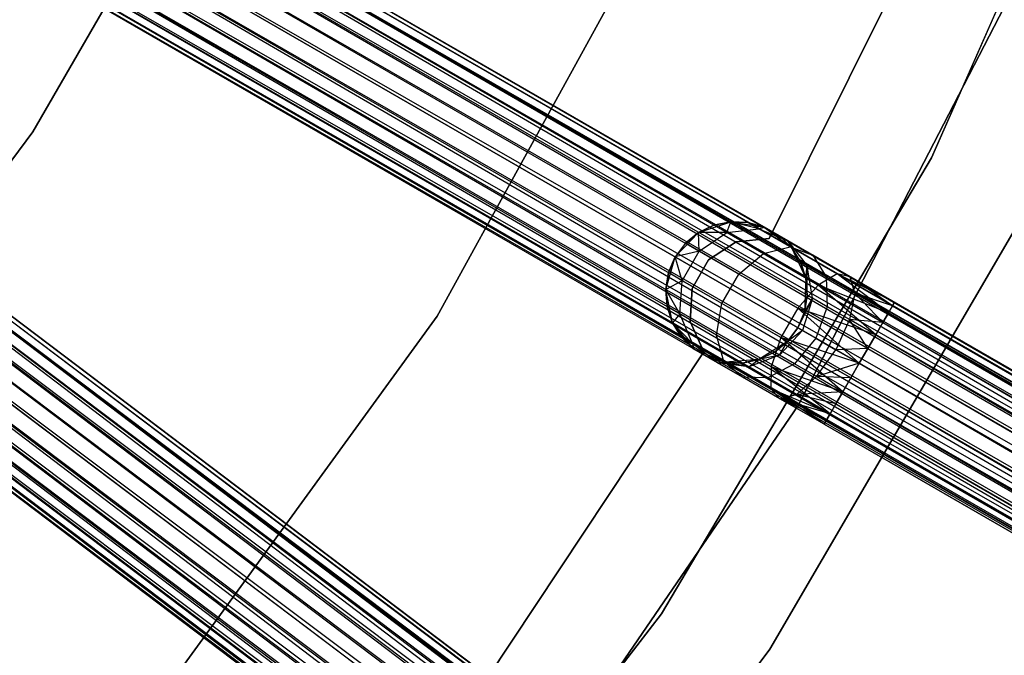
# Model space of a CAD drawing. Extents: x -189 to 189, y -189 to 189.
# Tile 229 of 256: x 42 to 56, y -35 to -26. Entities that reach past the tile are written whole.
import ezdxf

# ---------------------------------------------------------------- set-up
doc = ezdxf.new("R2010")
doc.units = 0
doc.header["$LTSCALE"] = 25.4
doc.layers.get('0').update_dxf_attribs({"linetype": 'CONTINUOUS'})

# ---------------------------------------------------------------- blocks, each defined once
blk = doc.blocks.new('NL2500012474_STL')
at = {"color": 0}
for p, q in [((337.702, -83.424, 177.855), (229.24, -20.803, 177.855)), ((337.702, -83.424, 177.855), (229.24, -20.803, 177.855)), ((229.24, -20.803, 177.145), (337.731, -83.374, 177.379)), ((229.24, -20.803, 177.145), (337.731, -83.374, 177.379)), ((337.731, -83.374, 177.379), (229.269, -20.753, 177.621)), ((337.731, -83.374, 177.379), (229.269, -20.753, 177.379)), ((337.702, -83.424, 177.855), (229.269, -20.753, 177.621)), ((337.702, -83.424, 177.855), (229.269, -20.753, 177.621)), ((337.731, -83.374, 177.379), (229.269, -20.753, 177.621)), ((337.731, -83.374, 177.379), (229.269, -20.753, 177.379)), ((337.566, -83.66, 178.249), (229.184, -20.9, 178.068)), ((337.566, -83.66, 178.249), (229.184, -20.9, 178.068)), ((337.702, -83.424, 177.855), (229.184, -20.9, 178.068)), ((337.702, -83.424, 177.855), (229.184, -20.9, 178.068)), ((229.184, -20.9, 176.932), (337.646, -83.521, 176.932)), ((229.184, -20.9, 176.932), (337.646, -83.521, 176.932)), ((229.184, -20.9, 176.932), (337.731, -83.374, 177.379)), ((229.184, -20.9, 176.932), (337.731, -83.374, 177.379)), ((337.355, -84.027, 178.471), (229.104, -21.039, 178.249)), ((337.355, -84.027, 178.471), (229.104, -21.039, 178.249)), ((337.566, -83.66, 178.249), (229.104, -21.039, 178.249)), ((337.566, -83.66, 178.249), (229.104, -21.039, 178.249)), ((229.104, -21.039, 176.751), (337.646, -83.521, 176.932)), ((229.104, -21.039, 176.751), (337.646, -83.521, 176.932)), ((337.355, -84.027, 178.471), (229.005, -21.211, 178.385)), ((337.355, -84.027, 178.471), (229.005, -21.211, 178.385)), ((337.467, -83.831, 176.615), (229.005, -21.211, 176.615)), ((229.005, -21.211, 176.615), (337.646, -83.521, 176.932)), ((229.005, -21.211, 176.615), (337.646, -83.521, 176.932)), ((337.467, -83.831, 176.615), (229.005, -21.211, 176.615)), ((337.355, -84.027, 178.471), (228.892, -21.406, 178.471)), ((337.355, -84.027, 178.471), (228.892, -21.406, 178.471)), ((228.892, -21.406, 176.529), (337.467, -83.831, 176.615)), ((228.892, -21.406, 176.529), (337.467, -83.831, 176.615)), ((249.432, -21.464, 20), (246.422, -28.313, 20)), ((246.422, -28.313, 19), (249.432, -21.464, 19)), ((249.432, -21.464, 20), (246.422, -28.313, 20)), ((246.422, -28.313, 19), (249.432, -21.464, 19)), ((337.235, -84.234, 178.5), (228.772, -21.613, 178.5)), ((337.235, -84.234, 178.5), (228.772, -21.613, 178.5)), ((228.772, -21.613, 176.5), (337.235, -84.234, 176.5)), ((228.772, -21.613, 176.5), (337.235, -84.234, 176.5)), ((228.772, -21.613, 176.5), (337.467, -83.831, 176.615)), ((228.772, -21.613, 176.5), (337.467, -83.831, 176.615)), ((336.903, -84.808, 178.249), (228.653, -21.82, 178.471)), ((336.903, -84.808, 178.249), (228.653, -21.82, 178.471)), ((337.115, -84.441, 178.471), (228.653, -21.82, 178.471)), ((337.115, -84.441, 178.471), (228.653, -21.82, 178.471)), ((228.653, -21.82, 176.529), (337.235, -84.234, 176.5)), ((228.653, -21.82, 176.529), (337.235, -84.234, 176.5)), ((337.003, -84.636, 176.615), (228.54, -22.016, 176.615)), ((228.54, -22.016, 176.615), (337.235, -84.234, 176.5)), ((337.003, -84.636, 176.615), (228.54, -22.016, 176.615)), ((336.903, -84.808, 178.249), (228.54, -22.016, 178.385)), ((336.903, -84.808, 178.249), (228.54, -22.016, 178.385)), ((228.54, -22.016, 176.615), (337.235, -84.234, 176.5)), ((337.003, -84.636, 176.615), (228.441, -22.187, 176.751)), ((337.003, -84.636, 176.615), (228.441, -22.187, 176.751)), ((336.767, -85.044, 177.855), (228.441, -22.187, 178.249)), ((336.767, -85.044, 177.855), (228.441, -22.187, 178.249)), ((336.903, -84.808, 178.249), (228.441, -22.187, 178.249)), ((336.903, -84.808, 178.249), (228.441, -22.187, 178.249)), ((337.003, -84.636, 176.615), (228.361, -22.326, 176.932)), ((337.003, -84.636, 176.615), (228.361, -22.326, 176.932)), ((336.823, -84.947, 176.932), (228.361, -22.326, 176.932)), ((336.823, -84.947, 176.932), (228.361, -22.326, 176.932)), ((336.767, -85.044, 177.855), (228.361, -22.326, 178.068)), ((336.767, -85.044, 177.855), (228.361, -22.326, 178.068)), ((336.739, -85.094, 177.379), (228.276, -22.473, 177.379)), ((336.739, -85.094, 177.379), (228.276, -22.473, 177.621)), ((336.823, -84.947, 176.932), (228.276, -22.473, 177.379)), ((336.823, -84.947, 176.932), (228.276, -22.473, 177.379)), ((336.739, -85.094, 177.379), (228.276, -22.473, 177.379)), ((336.739, -85.094, 177.379), (228.276, -22.473, 177.621)), ((336.823, -84.947, 176.932), (228.305, -22.423, 177.145)), ((336.823, -84.947, 176.932), (228.305, -22.423, 177.145)), ((336.739, -85.094, 177.379), (228.305, -22.423, 177.855)), ((336.739, -85.094, 177.379), (228.305, -22.423, 177.855)), ((336.767, -85.044, 177.855), (228.305, -22.423, 177.855)), ((336.767, -85.044, 177.855), (228.305, -22.423, 177.855)), ((236.8, -22.632, 20), (233.741, -27.95, 20)), ((233.741, -27.95, 26.5), (236.8, -22.632, 26.5)), ((236.8, -22.632, 20), (233.741, -27.95, 20)), ((233.741, -27.95, 26.5), (236.8, -22.632, 26.5)), ((239.444, -30.548, 20), (242.892, -24.276, 20)), ((242.892, -24.276, 22), (239.444, -30.548, 22)), ((242.892, -24.276, 22), (239.444, -30.548, 22)), ((239.444, -30.548, 20), (242.892, -24.276, 20)), ((246.628, -24.437, 22), (244.129, -29.452, 22)), ((244.129, -29.452, 20), (246.628, -24.437, 20)), ((244.129, -29.452, 20), (246.628, -24.437, 20)), ((246.628, -24.437, 22), (244.129, -29.452, 22)), ((248.044, -25.027, 26.5), (244.539, -31.809, 26.5)), ((244.539, -31.809, 17), (248.044, -25.027, 17)), ((244.539, -31.809, 17), (248.044, -25.027, 17)), ((248.044, -25.027, 26.5), (244.539, -31.809, 26.5)), ((326.377, -100.735, 177.379), (226.432, -25.26, 177.621)), ((326.377, -100.735, 177.379), (226.432, -25.26, 177.379)), ((326.342, -100.781, 177.855), (226.432, -25.26, 177.621)), ((326.342, -100.781, 177.855), (226.432, -25.26, 177.621)), ((326.377, -100.735, 177.379), (226.432, -25.26, 177.621)), ((326.377, -100.735, 177.379), (226.432, -25.26, 177.379)), ((326.178, -100.998, 178.249), (226.329, -25.395, 178.068)), ((326.178, -100.998, 178.249), (226.329, -25.395, 178.068)), ((326.342, -100.781, 177.855), (226.329, -25.395, 178.068)), ((326.342, -100.781, 177.855), (226.329, -25.395, 178.068)), ((226.329, -25.395, 176.932), (326.274, -100.87, 176.932)), ((226.329, -25.395, 176.932), (326.274, -100.87, 176.932)), ((226.329, -25.395, 176.932), (326.377, -100.735, 177.379)), ((226.329, -25.395, 176.932), (326.377, -100.735, 177.379)), ((326.342, -100.781, 177.855), (226.397, -25.306, 177.855)), ((326.342, -100.781, 177.855), (226.397, -25.306, 177.855)), ((226.397, -25.306, 177.145), (326.377, -100.735, 177.379)), ((226.397, -25.306, 177.145), (326.377, -100.735, 177.379)), ((325.923, -101.336, 178.471), (226.233, -25.523, 178.249)), ((325.923, -101.336, 178.471), (226.233, -25.523, 178.249)), ((326.178, -100.998, 178.249), (226.233, -25.523, 178.249)), ((326.178, -100.998, 178.249), (226.233, -25.523, 178.249)), ((226.233, -25.523, 176.751), (326.274, -100.87, 176.932)), ((226.233, -25.523, 176.751), (326.274, -100.87, 176.932)), ((325.923, -101.336, 178.471), (226.113, -25.681, 178.385)), ((325.923, -101.336, 178.471), (226.113, -25.681, 178.385)), ((326.058, -101.156, 176.615), (226.113, -25.681, 176.615)), ((226.113, -25.681, 176.615), (326.274, -100.87, 176.932)), ((226.113, -25.681, 176.615), (326.274, -100.87, 176.932)), ((326.058, -101.156, 176.615), (226.113, -25.681, 176.615)), ((325.923, -101.336, 178.471), (225.978, -25.861, 178.471)), ((325.923, -101.336, 178.471), (225.978, -25.861, 178.471)), ((225.978, -25.861, 176.529), (326.058, -101.156, 176.615)), ((225.978, -25.861, 176.529), (326.058, -101.156, 176.615)), ((325.778, -101.527, 178.5), (225.833, -26.052, 178.5)), ((325.778, -101.527, 178.5), (225.833, -26.052, 178.5)), ((225.833, -26.052, 176.5), (325.778, -101.527, 176.5)), ((225.833, -26.052, 176.5), (325.778, -101.527, 176.5)), ((225.833, -26.052, 176.5), (326.058, -101.156, 176.615)), ((225.833, -26.052, 176.5), (326.058, -101.156, 176.615)), ((325.379, -102.056, 178.249), (225.689, -26.243, 178.471)), ((325.379, -102.056, 178.249), (225.689, -26.243, 178.471)), ((325.634, -101.718, 178.471), (225.689, -26.243, 178.471)), ((325.634, -101.718, 178.471), (225.689, -26.243, 178.471)), ((225.689, -26.243, 176.529), (325.778, -101.527, 176.5)), ((225.689, -26.243, 176.529), (325.778, -101.527, 176.5)), ((325.498, -101.898, 176.615), (225.553, -26.423, 176.615)), ((225.553, -26.423, 176.615), (325.778, -101.527, 176.5)), ((325.498, -101.898, 176.615), (225.553, -26.423, 176.615)), ((325.379, -102.056, 178.249), (225.553, -26.423, 178.385)), ((325.379, -102.056, 178.249), (225.553, -26.423, 178.385)), ((225.553, -26.423, 176.615), (325.778, -101.527, 176.5)), ((325.498, -101.898, 176.615), (225.434, -26.581, 176.751)), ((325.498, -101.898, 176.615), (225.434, -26.581, 176.751)), ((325.215, -102.273, 177.855), (225.434, -26.581, 178.249)), ((325.215, -102.273, 177.855), (225.434, -26.581, 178.249)), ((325.379, -102.056, 178.249), (225.434, -26.581, 178.249)), ((325.379, -102.056, 178.249), (225.434, -26.581, 178.249)), ((325.282, -102.184, 176.932), (225.27, -26.798, 177.145)), ((325.282, -102.184, 176.932), (225.27, -26.798, 177.145)), ((325.18, -102.319, 177.379), (225.27, -26.798, 177.855)), ((325.18, -102.319, 177.379), (225.27, -26.798, 177.855)), ((325.215, -102.273, 177.855), (225.27, -26.798, 177.855)), ((325.215, -102.273, 177.855), (225.27, -26.798, 177.855)), ((325.498, -101.898, 176.615), (225.337, -26.709, 176.932)), ((325.498, -101.898, 176.615), (225.337, -26.709, 176.932)), ((325.282, -102.184, 176.932), (225.337, -26.709, 176.932)), ((325.282, -102.184, 176.932), (225.337, -26.709, 176.932)), ((325.215, -102.273, 177.855), (225.337, -26.709, 178.068)), ((325.215, -102.273, 177.855), (225.337, -26.709, 178.068)), ((325.18, -102.319, 177.379), (225.235, -26.844, 177.379)), ((325.18, -102.319, 177.379), (225.235, -26.844, 177.621)), ((325.282, -102.184, 176.932), (225.235, -26.844, 177.379)), ((325.282, -102.184, 176.932), (225.235, -26.844, 177.379)), ((325.18, -102.319, 177.379), (225.235, -26.844, 177.379)), ((325.18, -102.319, 177.379), (225.235, -26.844, 177.621)), ((233.741, -27.95, 20), (230.064, -32.859, 20)), ((230.064, -32.859, 26.5), (233.741, -27.95, 26.5)), ((233.741, -27.95, 20), (230.064, -32.859, 20)), ((230.064, -32.859, 26.5), (233.741, -27.95, 26.5)), ((233.741, -27.95, 20), (233.741, -27.95, 26.5)), ((233.741, -27.95, 20), (233.741, -27.95, 26.5)), ((246.422, -28.313, 20), (242.608, -34.749, 20)), ((242.608, -34.749, 19), (246.422, -28.313, 19)), ((246.422, -28.313, 20), (242.608, -34.749, 20)), ((242.608, -34.749, 19), (246.422, -28.313, 19)), ((246.422, -28.313, 20), (246.422, -28.313, 19)), ((246.422, -28.313, 20), (246.422, -28.313, 19)), ((244.14, -35.249, 26.5), (248.002, -28.625, 26.5)), ((248.002, -28.625, 17), (244.14, -35.249, 17)), ((244.14, -35.249, 26.5), (248.002, -28.625, 26.5)), ((248.002, -28.625, 17), (244.14, -35.249, 17)), ((243.134, -29.368, 20), (243.588, -29.216, 20)), ((243.134, -29.368, 20), (243.588, -29.216, 20)), ((243.351, -29.265, 25.5), (243.134, -29.368, 25.5)), ((243.134, -29.368, 20), (243.351, -29.265, 25.5)), ((243.351, -29.265, 25.5), (243.134, -29.368, 25.5)), ((243.134, -29.368, 20), (243.351, -29.265, 25.5)), ((243.588, -29.216, 25.5), (243.351, -29.265, 25.5)), ((243.351, -29.265, 25.5), (243.588, -29.216, 20)), ((243.351, -29.265, 25.5), (243.588, -29.216, 20)), ((243.588, -29.216, 25.5), (243.351, -29.265, 25.5)), ((243.533, -29.369, 26.552), (243.351, -29.265, 25.5)), ((243.533, -29.369, 26.552), (243.351, -29.265, 25.5)), ((243.533, -29.369, 26.552), (243.588, -29.216, 25.5)), ((243.533, -29.369, 26.552), (243.588, -29.216, 25.5)), ((243.533, -29.369, 26.552), (243.984, -29.316, 26.401)), ((243.533, -29.369, 26.552), (243.984, -29.316, 26.401)), ((243.588, -29.216, 20), (244.06, -29.293, 20)), ((243.984, -29.316, 26.401), (243.588, -29.216, 25.5)), ((243.984, -29.316, 26.401), (243.588, -29.216, 25.5)), ((243.829, -29.226, 25.5), (243.588, -29.216, 25.5)), ((243.588, -29.216, 20), (243.829, -29.226, 25.5)), ((243.588, -29.216, 20), (244.06, -29.293, 20)), ((243.588, -29.216, 25.5), (243.588, -29.216, 20)), ((243.588, -29.216, 25.5), (243.588, -29.216, 20)), ((243.829, -29.226, 25.5), (243.588, -29.216, 25.5)), ((243.588, -29.216, 20), (243.829, -29.226, 25.5)), ((243.984, -29.316, 26.401), (243.829, -29.226, 25.5)), ((243.984, -29.316, 26.401), (243.829, -29.226, 25.5)), ((244.06, -29.293, 25.5), (243.829, -29.226, 25.5)), ((243.829, -29.226, 25.5), (244.06, -29.293, 20)), ((243.829, -29.226, 25.5), (244.06, -29.293, 20)), ((244.06, -29.293, 25.5), (243.829, -29.226, 25.5)), ((243.984, -29.316, 26.401), (244.06, -29.293, 25.5)), ((243.984, -29.316, 26.401), (244.06, -29.293, 25.5)), ((243.984, -29.316, 26.401), (244.393, -29.485, 26.219)), ((244.426, -29.571, 27.165), (243.984, -29.316, 26.401)), ((244.426, -29.571, 27.165), (243.984, -29.316, 26.401)), ((243.984, -29.316, 26.401), (244.393, -29.485, 26.219)), ((244.06, -29.293, 20), (244.443, -29.581, 20)), ((244.393, -29.485, 26.219), (244.06, -29.293, 25.5)), ((244.06, -29.293, 20), (244.269, -29.414, 25.5)), ((244.06, -29.293, 25.5), (244.06, -29.293, 20)), ((244.393, -29.485, 26.219), (244.06, -29.293, 25.5)), ((244.06, -29.293, 20), (244.269, -29.414, 25.5)), ((244.06, -29.293, 20), (244.443, -29.581, 20)), ((244.06, -29.293, 25.5), (244.06, -29.293, 20)), ((242.802, -29.713, 20), (243.134, -29.368, 20)), ((242.802, -29.713, 20), (243.134, -29.368, 20)), ((243.134, -29.368, 25.5), (242.947, -29.52, 25.5)), ((242.947, -29.52, 25.5), (243.134, -29.368, 20)), ((242.947, -29.52, 25.5), (243.134, -29.368, 20)), ((243.134, -29.368, 25.5), (242.947, -29.52, 25.5)), ((243.143, -29.633, 26.637), (243.134, -29.368, 25.5)), ((243.143, -29.633, 26.637), (243.134, -29.368, 25.5)), ((243.533, -29.369, 26.552), (243.134, -29.368, 25.5)), ((243.533, -29.369, 26.552), (243.134, -29.368, 25.5)), ((243.134, -29.368, 25.5), (243.134, -29.368, 20)), ((243.134, -29.368, 25.5), (243.134, -29.368, 20)), ((243.143, -29.633, 26.637), (243.533, -29.369, 26.552)), ((243.143, -29.633, 26.637), (243.533, -29.369, 26.552)), ((244.049, -29.667, 27.443), (243.533, -29.369, 26.552)), ((244.049, -29.667, 27.443), (243.533, -29.369, 26.552)), ((244.129, -29.452, 22), (243.666, -29.501, 22)), ((243.666, -29.501, 20), (244.129, -29.452, 20)), ((243.666, -29.501, 20), (244.129, -29.452, 20)), ((244.129, -29.452, 22), (243.666, -29.501, 22)), ((244.129, -29.452, 22), (244.129, -29.452, 20)), ((244.129, -29.452, 22), (244.129, -29.452, 20)), ((244.393, -29.485, 26.219), (244.269, -29.414, 25.5)), ((244.443, -29.581, 25.5), (244.269, -29.414, 25.5)), ((244.393, -29.485, 26.219), (244.269, -29.414, 25.5)), ((244.269, -29.414, 25.5), (244.443, -29.581, 20)), ((244.269, -29.414, 25.5), (244.443, -29.581, 20)), ((244.443, -29.581, 25.5), (244.269, -29.414, 25.5)), ((242.947, -29.52, 25.5), (242.802, -29.713, 25.5)), ((242.947, -29.52, 25.5), (242.802, -29.713, 25.5)), ((242.947, -29.52, 25.5), (242.802, -29.713, 20)), ((242.947, -29.52, 25.5), (242.802, -29.713, 20)), ((243.143, -29.633, 26.637), (242.947, -29.52, 25.5)), ((243.143, -29.633, 26.637), (242.947, -29.52, 25.5)), ((243.666, -29.501, 22), (243.275, -29.755, 22)), ((243.275, -29.755, 20), (243.666, -29.501, 20)), ((243.275, -29.755, 20), (243.666, -29.501, 20)), ((243.666, -29.501, 22), (243.275, -29.755, 22)), ((243.666, -29.501, 22), (243.666, -29.501, 20)), ((243.666, -29.501, 22), (243.666, -29.501, 20)), ((244.049, -29.667, 27.443), (244.426, -29.571, 27.165)), ((244.049, -29.667, 27.443), (244.426, -29.571, 27.165)), ((244.572, -29.784, 25.5), (244.393, -29.485, 26.219)), ((244.393, -29.485, 26.219), (244.666, -29.839, 26.048)), ((244.572, -29.784, 25.5), (244.393, -29.485, 26.219)), ((244.443, -29.581, 25.5), (244.393, -29.485, 26.219)), ((244.443, -29.581, 25.5), (244.393, -29.485, 26.219)), ((244.746, -29.689, 26.829), (244.393, -29.485, 26.219)), ((244.746, -29.689, 26.829), (244.393, -29.485, 26.219)), ((244.393, -29.485, 26.219), (244.666, -29.839, 26.048)), ((244.426, -29.571, 27.165), (244.746, -29.689, 26.829)), ((245.087, -29.953, 27.675), (244.426, -29.571, 27.165)), ((245.087, -29.953, 27.675), (244.426, -29.571, 27.165)), ((244.426, -29.571, 27.165), (244.746, -29.689, 26.829)), ((244.443, -29.581, 20), (244.648, -30.013, 20)), ((244.572, -29.784, 25.5), (244.443, -29.581, 25.5)), ((244.443, -29.581, 20), (244.572, -29.784, 25.5)), ((244.443, -29.581, 20), (244.648, -30.013, 20)), ((244.443, -29.581, 25.5), (244.443, -29.581, 20)), ((244.443, -29.581, 25.5), (244.443, -29.581, 20)), ((244.572, -29.784, 25.5), (244.443, -29.581, 25.5)), ((244.443, -29.581, 20), (244.572, -29.784, 25.5)), ((242.669, -30.173, 20), (242.802, -29.713, 20)), ((242.669, -30.173, 20), (242.802, -29.713, 20)), ((242.802, -29.713, 25.5), (242.708, -29.935, 25.5)), ((242.708, -29.935, 25.5), (242.802, -29.713, 20)), ((242.802, -29.713, 25.5), (242.708, -29.935, 25.5)), ((242.708, -29.935, 25.5), (242.802, -29.713, 20)), ((243.143, -29.633, 26.637), (242.802, -29.713, 25.5)), ((243.143, -29.633, 26.637), (242.802, -29.713, 25.5)), ((242.903, -30.048, 26.637), (242.802, -29.713, 25.5)), ((242.903, -30.048, 26.637), (242.802, -29.713, 25.5)), ((242.802, -29.713, 25.5), (242.802, -29.713, 20)), ((242.802, -29.713, 25.5), (242.802, -29.713, 20)), ((242.903, -30.048, 26.637), (243.143, -29.633, 26.637)), ((242.903, -30.048, 26.637), (243.143, -29.633, 26.637)), ((243.7, -29.955, 27.601), (243.143, -29.633, 26.637)), ((243.7, -29.955, 27.601), (243.143, -29.633, 26.637)), ((243.7, -29.955, 27.601), (244.049, -29.667, 27.443)), ((243.7, -29.955, 27.601), (244.049, -29.667, 27.443)), ((244.821, -30.113, 28.039), (244.049, -29.667, 27.443)), ((244.821, -30.113, 28.039), (244.049, -29.667, 27.443)), ((244.746, -29.689, 26.829), (244.935, -29.994, 26.513)), ((245.274, -29.994, 27.236), (244.746, -29.689, 26.829)), ((245.274, -29.994, 27.236), (244.746, -29.689, 26.829)), ((244.746, -29.689, 26.829), (244.935, -29.994, 26.513)), ((243.275, -29.755, 22), (243.042, -30.159, 22)), ((243.042, -30.159, 20), (243.275, -29.755, 20)), ((243.042, -30.159, 20), (243.275, -29.755, 20)), ((243.275, -29.755, 22), (243.042, -30.159, 22)), ((243.275, -29.755, 22), (243.275, -29.755, 20)), ((243.275, -29.755, 22), (243.275, -29.755, 20)), ((244.666, -29.839, 26.048), (244.572, -29.784, 25.5)), ((244.648, -30.013, 25.5), (244.572, -29.784, 25.5)), ((244.666, -29.839, 26.048), (244.572, -29.784, 25.5)), ((244.572, -29.784, 25.5), (244.648, -30.013, 20)), ((244.572, -29.784, 25.5), (244.648, -30.013, 20)), ((244.648, -30.013, 25.5), (244.572, -29.784, 25.5)), ((244.648, -30.013, 25.5), (244.666, -29.839, 26.048)), ((244.648, -30.013, 25.5), (244.666, -29.839, 26.048)), ((244.935, -29.994, 26.513), (244.666, -29.839, 26.048)), ((244.935, -29.994, 26.513), (244.666, -29.839, 26.048)), ((244.741, -30.296, 25.927), (244.666, -29.839, 26.048)), ((244.667, -30.253, 25.5), (244.666, -29.839, 26.048)), ((244.741, -30.296, 25.927), (244.666, -29.839, 26.048)), ((244.667, -30.253, 25.5), (244.666, -29.839, 26.048)), ((242.708, -29.935, 25.5), (242.669, -30.173, 25.5)), ((242.669, -30.173, 20), (242.708, -29.935, 25.5)), ((242.708, -29.935, 25.5), (242.669, -30.173, 25.5)), ((242.669, -30.173, 20), (242.708, -29.935, 25.5)), ((242.903, -30.048, 26.637), (242.708, -29.935, 25.5)), ((242.903, -30.048, 26.637), (242.708, -29.935, 25.5)), ((243.461, -30.37, 27.601), (243.7, -29.955, 27.601)), ((243.461, -30.37, 27.601), (243.7, -29.955, 27.601)), ((244.535, -30.437, 28.245), (243.7, -29.955, 27.601)), ((244.535, -30.437, 28.245), (243.7, -29.955, 27.601)), ((245.087, -29.953, 27.675), (244.821, -30.113, 28.039)), ((245.087, -29.953, 27.675), (244.821, -30.113, 28.039)), ((244.935, -29.994, 26.513), (244.95, -30.417, 26.288)), ((245.337, -30.226, 26.823), (244.935, -29.994, 26.513)), ((245.337, -30.226, 26.823), (244.935, -29.994, 26.513)), ((244.935, -29.994, 26.513), (244.95, -30.417, 26.288)), ((245.812, -30.5, 28.068), (245.087, -29.953, 27.675)), ((245.868, -30.403, 27.855), (245.087, -29.953, 27.675)), ((245.812, -30.5, 28.068), (245.087, -29.953, 27.675)), ((245.868, -30.403, 27.855), (245.087, -29.953, 27.675)), ((245.896, -30.353, 27.621), (245.087, -29.953, 27.675)), ((245.896, -30.353, 27.621), (245.087, -29.953, 27.675)), ((245.274, -29.994, 27.236), (245.087, -29.953, 27.675)), ((245.274, -29.994, 27.236), (245.087, -29.953, 27.675)), ((245.896, -30.353, 27.379), (245.274, -29.994, 27.236)), ((245.896, -30.353, 27.621), (245.274, -29.994, 27.236)), ((245.896, -30.353, 27.621), (245.274, -29.994, 27.236)), ((245.896, -30.353, 27.379), (245.274, -29.994, 27.236)), ((245.868, -30.403, 27.145), (245.274, -29.994, 27.236)), ((245.868, -30.403, 27.145), (245.274, -29.994, 27.236)), ((245.337, -30.226, 26.823), (245.274, -29.994, 27.236)), ((245.337, -30.226, 26.823), (245.274, -29.994, 27.236)), ((242.903, -30.048, 26.637), (242.669, -30.173, 25.5)), ((242.903, -30.048, 26.637), (242.669, -30.173, 25.5)), ((242.869, -30.518, 26.552), (242.903, -30.048, 26.637)), ((242.869, -30.518, 26.552), (242.903, -30.048, 26.637)), ((243.461, -30.37, 27.601), (242.903, -30.048, 26.637)), ((243.461, -30.37, 27.601), (242.903, -30.048, 26.637)), ((244.821, -30.113, 28.039), (244.535, -30.437, 28.245)), ((244.821, -30.113, 28.039), (244.535, -30.437, 28.245)), ((244.648, -30.013, 20), (244.629, -30.491, 20)), ((244.648, -30.013, 20), (244.629, -30.491, 20)), ((244.667, -30.253, 25.5), (244.648, -30.013, 25.5)), ((244.648, -30.013, 20), (244.667, -30.253, 25.5)), ((244.648, -30.013, 25.5), (244.648, -30.013, 20)), ((244.648, -30.013, 25.5), (244.648, -30.013, 20)), ((244.667, -30.253, 25.5), (244.648, -30.013, 25.5)), ((244.648, -30.013, 20), (244.667, -30.253, 25.5)), ((245.633, -30.811, 28.385), (244.821, -30.113, 28.039)), ((245.732, -30.639, 28.249), (244.821, -30.113, 28.039)), ((245.633, -30.811, 28.385), (244.821, -30.113, 28.039)), ((245.732, -30.639, 28.249), (244.821, -30.113, 28.039)), ((245.812, -30.5, 28.068), (244.821, -30.113, 28.039)), ((245.812, -30.5, 28.068), (244.821, -30.113, 28.039)), ((242.765, -30.642, 20), (242.669, -30.173, 20)), ((242.869, -30.518, 26.552), (242.669, -30.173, 25.5)), ((242.669, -30.173, 25.5), (242.688, -30.413, 25.5)), ((242.869, -30.518, 26.552), (242.669, -30.173, 25.5)), ((242.688, -30.413, 25.5), (242.669, -30.173, 20)), ((242.765, -30.642, 20), (242.669, -30.173, 20)), ((242.688, -30.413, 25.5), (242.669, -30.173, 20)), ((242.669, -30.173, 25.5), (242.688, -30.413, 25.5)), ((242.669, -30.173, 25.5), (242.669, -30.173, 20)), ((242.669, -30.173, 25.5), (242.669, -30.173, 20)), ((243.042, -30.159, 22), (243.017, -30.624, 22)), ((243.017, -30.624, 20), (243.042, -30.159, 20)), ((243.017, -30.624, 20), (243.042, -30.159, 20)), ((243.042, -30.159, 22), (243.017, -30.624, 22)), ((243.042, -30.159, 22), (243.042, -30.159, 20)), ((243.042, -30.159, 22), (243.042, -30.159, 20)), ((244.629, -30.491, 25.5), (244.667, -30.253, 25.5)), ((244.667, -30.253, 25.5), (244.629, -30.491, 20)), ((244.667, -30.253, 25.5), (244.629, -30.491, 20)), ((244.629, -30.491, 25.5), (244.667, -30.253, 25.5)), ((244.667, -30.253, 25.5), (244.741, -30.296, 25.927)), ((244.667, -30.253, 25.5), (244.741, -30.296, 25.927)), ((245.337, -30.226, 26.823), (245.263, -30.597, 26.53)), ((245.337, -30.226, 26.823), (245.263, -30.597, 26.53)), ((245.868, -30.403, 27.145), (245.337, -30.226, 26.823)), ((245.812, -30.5, 26.932), (245.337, -30.226, 26.823)), ((245.868, -30.403, 27.145), (245.337, -30.226, 26.823)), ((245.812, -30.5, 26.932), (245.337, -30.226, 26.823)), ((245.732, -30.639, 26.751), (245.337, -30.226, 26.823)), ((245.732, -30.639, 26.751), (245.337, -30.226, 26.823)), ((242.869, -30.518, 26.552), (242.688, -30.413, 25.5)), ((242.688, -30.413, 25.5), (242.765, -30.642, 25.5)), ((242.869, -30.518, 26.552), (242.688, -30.413, 25.5)), ((242.765, -30.642, 20), (242.688, -30.413, 25.5)), ((242.688, -30.413, 25.5), (242.765, -30.642, 25.5)), ((242.765, -30.642, 20), (242.688, -30.413, 25.5)), ((243.385, -30.816, 27.443), (243.461, -30.37, 27.601)), ((243.385, -30.816, 27.443), (243.461, -30.37, 27.601)), ((244.296, -30.852, 28.245), (243.461, -30.37, 27.601)), ((244.296, -30.852, 28.245), (243.461, -30.37, 27.601)), ((244.741, -30.296, 25.927), (244.534, -30.713, 25.5)), ((244.741, -30.296, 25.927), (244.534, -30.713, 25.5)), ((244.741, -30.296, 25.927), (244.6, -30.751, 25.883)), ((244.741, -30.296, 25.927), (244.6, -30.751, 25.883)), ((244.629, -30.491, 25.5), (244.741, -30.296, 25.927)), ((244.629, -30.491, 25.5), (244.741, -30.296, 25.927)), ((244.95, -30.417, 26.288), (244.741, -30.296, 25.927)), ((244.95, -30.417, 26.288), (244.741, -30.296, 25.927)), ((244.95, -30.417, 26.288), (244.788, -30.86, 26.207)), ((244.95, -30.417, 26.288), (244.788, -30.86, 26.207)), ((245.263, -30.597, 26.53), (244.95, -30.417, 26.288)), ((245.263, -30.597, 26.53), (244.95, -30.417, 26.288)), ((245.812, -30.5, 26.932), (245.868, -30.403, 27.145)), ((245.868, -30.403, 27.855), (245.812, -30.5, 28.068)), ((245.868, -30.403, 27.855), (245.812, -30.5, 28.068)), ((245.812, -30.5, 26.932), (245.868, -30.403, 27.145)), ((245.868, -30.403, 27.145), (245.896, -30.353, 27.379)), ((245.896, -30.353, 27.621), (245.868, -30.403, 27.855)), ((245.896, -30.353, 27.621), (245.868, -30.403, 27.855)), ((245.868, -30.403, 27.145), (245.896, -30.353, 27.379)), ((245.868, -30.403, 27.145), (331.041, -79.578, 27.145)), ((245.868, -30.403, 27.145), (331.041, -79.578, 27.145)), ((245.868, -30.403, 27.145), (331.07, -79.528, 27.621)), ((245.868, -30.403, 27.145), (331.07, -79.528, 27.621)), ((245.868, -30.403, 27.855), (330.985, -79.675, 28.068)), ((245.868, -30.403, 27.855), (330.985, -79.675, 28.068)), ((245.896, -30.353, 27.379), (331.07, -79.528, 27.621)), ((245.896, -30.353, 27.379), (331.07, -79.528, 27.621)), ((245.896, -30.353, 27.621), (331.07, -79.528, 27.621)), ((245.896, -30.353, 27.621), (331.07, -79.528, 27.621)), ((245.896, -30.353, 27.621), (330.985, -79.675, 28.068)), ((245.896, -30.353, 27.621), (330.985, -79.675, 28.068)), ((235.236, -36.339, 20), (239.444, -30.548, 20)), ((239.444, -30.548, 22), (235.236, -36.339, 22)), ((239.444, -30.548, 22), (235.236, -36.339, 22)), ((235.236, -36.339, 20), (239.444, -30.548, 20)), ((239.444, -30.548, 22), (239.444, -30.548, 20)), ((239.444, -30.548, 22), (239.444, -30.548, 20)), ((242.869, -30.518, 26.552), (242.765, -30.642, 25.5)), ((242.869, -30.518, 26.552), (242.765, -30.642, 25.5)), ((243.049, -30.935, 26.401), (242.869, -30.518, 26.552)), ((243.385, -30.816, 27.443), (242.869, -30.518, 26.552)), ((243.049, -30.935, 26.401), (242.869, -30.518, 26.552)), ((243.385, -30.816, 27.443), (242.869, -30.518, 26.552)), ((244.535, -30.437, 28.245), (244.296, -30.852, 28.245)), ((244.535, -30.437, 28.245), (244.296, -30.852, 28.245)), ((244.629, -30.491, 20), (244.534, -30.713, 20)), ((244.534, -30.713, 25.5), (244.629, -30.491, 25.5)), ((244.534, -30.713, 25.5), (244.629, -30.491, 25.5)), ((244.629, -30.491, 20), (244.534, -30.713, 20)), ((245.4, -31.213, 28.5), (244.535, -30.437, 28.245)), ((245.52, -31.006, 28.471), (244.535, -30.437, 28.245)), ((245.4, -31.213, 28.5), (244.535, -30.437, 28.245)), ((245.52, -31.006, 28.471), (244.535, -30.437, 28.245)), ((245.633, -30.811, 28.385), (244.535, -30.437, 28.245)), ((245.633, -30.811, 28.385), (244.535, -30.437, 28.245)), ((244.629, -30.491, 25.5), (244.629, -30.491, 20)), ((244.629, -30.491, 25.5), (244.629, -30.491, 20)), ((245.732, -30.639, 26.751), (245.812, -30.5, 26.932)), ((245.812, -30.5, 28.068), (245.732, -30.639, 28.249)), ((245.812, -30.5, 28.068), (245.732, -30.639, 28.249)), ((245.732, -30.639, 26.751), (245.812, -30.5, 26.932)), ((245.812, -30.5, 26.932), (330.905, -79.814, 26.751)), ((245.812, -30.5, 26.932), (330.905, -79.814, 26.751)), ((245.812, -30.5, 26.932), (331.041, -79.578, 27.145)), ((245.812, -30.5, 26.932), (331.041, -79.578, 27.145)), ((245.812, -30.5, 28.068), (330.985, -79.675, 28.068)), ((245.812, -30.5, 28.068), (330.985, -79.675, 28.068)), ((245.812, -30.5, 28.068), (330.806, -79.986, 28.385)), ((245.812, -30.5, 28.068), (330.806, -79.986, 28.385)), ((243.067, -31.013, 20), (242.765, -30.642, 20)), ((243.049, -30.935, 26.401), (242.765, -30.642, 25.5)), ((242.765, -30.642, 25.5), (242.893, -30.846, 25.5)), ((243.049, -30.935, 26.401), (242.765, -30.642, 25.5)), ((242.893, -30.846, 25.5), (242.765, -30.642, 20)), ((243.067, -31.013, 20), (242.765, -30.642, 20)), ((242.893, -30.846, 25.5), (242.765, -30.642, 20)), ((242.765, -30.642, 25.5), (242.893, -30.846, 25.5)), ((242.765, -30.642, 25.5), (242.765, -30.642, 20)), ((242.765, -30.642, 25.5), (242.765, -30.642, 20)), ((243.017, -30.624, 22), (243.017, -30.624, 20)), ((243.017, -30.624, 22), (243.017, -30.624, 20)), ((243.017, -30.624, 22), (243.206, -31.05, 22)), ((243.206, -31.05, 20), (243.017, -30.624, 20)), ((243.206, -31.05, 20), (243.017, -30.624, 20)), ((243.017, -30.624, 22), (243.206, -31.05, 22)), ((245.263, -30.597, 26.53), (245.069, -31.022, 26.424)), ((245.263, -30.597, 26.53), (245.069, -31.022, 26.424)), ((245.732, -30.639, 26.751), (245.263, -30.597, 26.53)), ((245.732, -30.639, 26.751), (245.263, -30.597, 26.53)), ((245.633, -30.811, 26.615), (245.263, -30.597, 26.53)), ((245.633, -30.811, 26.615), (245.263, -30.597, 26.53)), ((245.52, -31.006, 26.529), (245.263, -30.597, 26.53)), ((245.52, -31.006, 26.529), (245.263, -30.597, 26.53)), ((245.633, -30.811, 26.615), (245.732, -30.639, 26.751)), ((245.732, -30.639, 28.249), (245.633, -30.811, 28.385)), ((245.732, -30.639, 28.249), (245.633, -30.811, 28.385)), ((245.633, -30.811, 26.615), (245.732, -30.639, 26.751)), ((245.732, -30.639, 26.751), (330.905, -79.814, 26.751)), ((245.732, -30.639, 26.751), (330.905, -79.814, 26.751)), ((245.732, -30.639, 28.249), (330.806, -79.986, 28.385)), ((245.732, -30.639, 28.249), (330.806, -79.986, 28.385)), ((243.491, -31.19, 27.165), (243.385, -30.816, 27.443)), ((244.158, -31.262, 28.039), (243.385, -30.816, 27.443)), ((243.491, -31.19, 27.165), (243.385, -30.816, 27.443)), ((244.158, -31.262, 28.039), (243.385, -30.816, 27.443)), ((244.6, -30.751, 25.883), (244.276, -31.101, 25.927)), ((244.6, -30.751, 25.883), (244.276, -31.101, 25.927)), ((244.534, -30.713, 20), (244.389, -30.906, 20)), ((244.389, -30.906, 25.5), (244.534, -30.713, 25.5)), ((244.389, -30.906, 25.5), (244.534, -30.713, 25.5)), ((244.534, -30.713, 20), (244.389, -30.906, 20)), ((244.6, -30.751, 25.883), (244.389, -30.906, 25.5)), ((244.6, -30.751, 25.883), (244.389, -30.906, 25.5)), ((244.534, -30.713, 25.5), (244.6, -30.751, 25.883)), ((244.534, -30.713, 25.5), (244.6, -30.751, 25.883)), ((244.534, -30.713, 25.5), (244.534, -30.713, 20)), ((244.534, -30.713, 25.5), (244.534, -30.713, 20)), ((244.6, -30.751, 25.883), (244.788, -30.86, 26.207)), ((244.6, -30.751, 25.883), (244.788, -30.86, 26.207)), ((245.52, -31.006, 26.529), (245.633, -30.811, 26.615)), ((245.633, -30.811, 28.385), (245.52, -31.006, 28.471)), ((245.633, -30.811, 28.385), (245.52, -31.006, 28.471)), ((245.52, -31.006, 26.529), (245.633, -30.811, 26.615)), ((245.633, -30.811, 26.615), (330.693, -80.181, 26.529)), ((245.633, -30.811, 26.615), (330.693, -80.181, 26.529)), ((245.633, -30.811, 26.615), (330.905, -79.814, 26.751)), ((245.633, -30.811, 26.615), (330.905, -79.814, 26.751)), ((245.633, -30.811, 28.385), (330.806, -79.986, 28.385)), ((245.633, -30.811, 28.385), (330.806, -79.986, 28.385)), ((245.633, -30.811, 28.385), (330.573, -80.388, 28.5)), ((245.633, -30.811, 28.385), (330.573, -80.388, 28.5)), ((243.049, -30.935, 26.401), (242.893, -30.846, 25.5)), ((242.893, -30.846, 25.5), (243.067, -31.013, 25.5)), ((243.049, -30.935, 26.401), (242.893, -30.846, 25.5)), ((243.067, -31.013, 20), (242.893, -30.846, 25.5)), ((242.893, -30.846, 25.5), (243.067, -31.013, 25.5)), ((243.067, -31.013, 20), (242.893, -30.846, 25.5)), ((243.4, -31.205, 26.219), (243.049, -30.935, 26.401)), ((243.049, -30.935, 26.401), (243.067, -31.013, 25.5)), ((243.049, -30.935, 26.401), (243.067, -31.013, 25.5)), ((243.491, -31.19, 27.165), (243.049, -30.935, 26.401)), ((243.4, -31.205, 26.219), (243.049, -30.935, 26.401)), ((243.491, -31.19, 27.165), (243.049, -30.935, 26.401)), ((244.389, -30.906, 20), (243.985, -31.162, 20)), ((244.389, -30.906, 20), (243.985, -31.162, 20)), ((244.296, -30.852, 28.245), (244.158, -31.262, 28.039)), ((244.296, -30.852, 28.245), (244.158, -31.262, 28.039)), ((244.203, -31.058, 25.5), (244.389, -30.906, 25.5)), ((244.389, -30.906, 20), (244.203, -31.058, 25.5)), ((244.203, -31.058, 25.5), (244.389, -30.906, 25.5)), ((244.389, -30.906, 20), (244.203, -31.058, 25.5)), ((244.276, -31.101, 25.927), (244.389, -30.906, 25.5)), ((244.276, -31.101, 25.927), (244.389, -30.906, 25.5)), ((245.168, -31.616, 28.385), (244.296, -30.852, 28.245)), ((245.28, -31.42, 28.471), (244.296, -30.852, 28.245)), ((245.168, -31.616, 28.385), (244.296, -30.852, 28.245)), ((245.28, -31.42, 28.471), (244.296, -30.852, 28.245)), ((245.4, -31.213, 28.5), (244.296, -30.852, 28.245)), ((245.4, -31.213, 28.5), (244.296, -30.852, 28.245)), ((244.389, -30.906, 25.5), (244.389, -30.906, 20)), ((244.389, -30.906, 25.5), (244.389, -30.906, 20)), ((244.788, -30.86, 26.207), (244.485, -31.222, 26.288)), ((244.788, -30.86, 26.207), (244.485, -31.222, 26.288)), ((244.788, -30.86, 26.207), (245.069, -31.022, 26.424)), ((244.788, -30.86, 26.207), (245.069, -31.022, 26.424)), ((243.206, -31.05, 22), (240.109, -35.72, 22)), ((240.109, -35.72, 20), (243.206, -31.05, 20)), ((240.109, -35.72, 20), (243.206, -31.05, 20)), ((243.206, -31.05, 22), (240.109, -35.72, 22)), ((243.508, -31.2, 20), (243.067, -31.013, 20)), ((243.4, -31.205, 26.219), (243.067, -31.013, 25.5)), ((243.067, -31.013, 25.5), (243.067, -31.013, 20)), ((243.276, -31.133, 25.5), (243.067, -31.013, 20)), ((243.4, -31.205, 26.219), (243.067, -31.013, 25.5)), ((243.276, -31.133, 25.5), (243.067, -31.013, 20)), ((243.508, -31.2, 20), (243.067, -31.013, 20)), ((243.067, -31.013, 25.5), (243.067, -31.013, 20)), ((243.206, -31.05, 22), (243.206, -31.05, 20)), ((243.206, -31.05, 22), (243.206, -31.05, 20)), ((244.276, -31.101, 25.927), (243.843, -31.264, 26.048)), ((244.276, -31.101, 25.927), (243.843, -31.264, 26.048)), ((243.985, -31.162, 25.5), (244.203, -31.058, 25.5)), ((244.203, -31.058, 25.5), (243.985, -31.162, 20)), ((244.203, -31.058, 25.5), (243.985, -31.162, 20)), ((243.985, -31.162, 25.5), (244.203, -31.058, 25.5)), ((244.276, -31.101, 25.927), (243.985, -31.162, 25.5)), ((244.276, -31.101, 25.927), (243.985, -31.162, 25.5)), ((244.276, -31.101, 25.927), (244.203, -31.058, 25.5)), ((244.276, -31.101, 25.927), (244.203, -31.058, 25.5)), ((244.485, -31.222, 26.288), (244.276, -31.101, 25.927)), ((244.485, -31.222, 26.288), (244.276, -31.101, 25.927)), ((244.798, -31.402, 26.53), (245.069, -31.022, 26.424)), ((244.798, -31.402, 26.53), (245.069, -31.022, 26.424)), ((245.52, -31.006, 26.529), (245.069, -31.022, 26.424)), ((245.52, -31.006, 26.529), (245.069, -31.022, 26.424)), ((245.069, -31.022, 26.424), (245.4, -31.213, 26.5)), ((245.069, -31.022, 26.424), (245.4, -31.213, 26.5)), ((245.4, -31.213, 26.5), (245.52, -31.006, 26.529)), ((245.52, -31.006, 28.471), (245.4, -31.213, 28.5)), ((245.52, -31.006, 28.471), (245.4, -31.213, 28.5)), ((245.4, -31.213, 26.5), (245.52, -31.006, 26.529)), ((245.52, -31.006, 26.529), (330.693, -80.181, 26.529)), ((245.52, -31.006, 26.529), (330.693, -80.181, 26.529)), ((245.52, -31.006, 28.471), (330.573, -80.388, 28.5)), ((245.52, -31.006, 28.471), (330.573, -80.388, 28.5)), ((243.4, -31.205, 26.219), (243.276, -31.133, 25.5)), ((243.276, -31.133, 25.5), (243.508, -31.2, 25.5)), ((243.4, -31.205, 26.219), (243.276, -31.133, 25.5)), ((243.508, -31.2, 20), (243.276, -31.133, 25.5)), ((243.276, -31.133, 25.5), (243.508, -31.2, 25.5)), ((243.508, -31.2, 20), (243.276, -31.133, 25.5)), ((243.4, -31.205, 26.219), (243.508, -31.2, 25.5)), ((243.4, -31.205, 26.219), (243.508, -31.2, 25.5)), ((243.843, -31.264, 26.048), (243.4, -31.205, 26.219)), ((243.753, -31.408, 26.829), (243.4, -31.205, 26.219)), ((243.843, -31.264, 26.048), (243.4, -31.205, 26.219)), ((243.753, -31.408, 26.829), (243.4, -31.205, 26.219)), ((243.753, -31.408, 26.829), (243.491, -31.19, 27.165)), ((244.152, -31.572, 27.675), (243.491, -31.19, 27.165)), ((243.753, -31.408, 26.829), (243.491, -31.19, 27.165)), ((244.152, -31.572, 27.675), (243.491, -31.19, 27.165)), ((243.985, -31.162, 20), (243.508, -31.2, 20)), ((243.985, -31.162, 20), (243.508, -31.2, 20)), ((243.843, -31.264, 26.048), (243.508, -31.2, 25.5)), ((243.508, -31.2, 25.5), (243.749, -31.21, 25.5)), ((243.843, -31.264, 26.048), (243.508, -31.2, 25.5)), ((243.749, -31.21, 25.5), (243.508, -31.2, 20)), ((243.749, -31.21, 25.5), (243.508, -31.2, 20)), ((243.508, -31.2, 25.5), (243.749, -31.21, 25.5)), ((243.508, -31.2, 25.5), (243.508, -31.2, 20)), ((243.508, -31.2, 25.5), (243.508, -31.2, 20)), ((243.749, -31.21, 25.5), (243.985, -31.162, 25.5)), ((243.985, -31.162, 20), (243.749, -31.21, 25.5)), ((243.749, -31.21, 25.5), (243.985, -31.162, 25.5)), ((243.985, -31.162, 20), (243.749, -31.21, 25.5)), ((243.843, -31.264, 26.048), (243.749, -31.21, 25.5)), ((243.843, -31.264, 26.048), (243.749, -31.21, 25.5)), ((243.843, -31.264, 26.048), (243.985, -31.162, 25.5)), ((243.843, -31.264, 26.048), (243.985, -31.162, 25.5)), ((243.985, -31.162, 25.5), (243.985, -31.162, 20)), ((243.985, -31.162, 25.5), (243.985, -31.162, 20)), ((244.485, -31.222, 26.288), (244.112, -31.42, 26.513)), ((244.485, -31.222, 26.288), (244.112, -31.42, 26.513)), ((244.158, -31.262, 28.039), (244.152, -31.572, 27.675)), ((244.158, -31.262, 28.039), (244.152, -31.572, 27.675)), ((244.989, -31.926, 28.068), (244.158, -31.262, 28.039)), ((245.069, -31.787, 28.249), (244.158, -31.262, 28.039)), ((244.989, -31.926, 28.068), (244.158, -31.262, 28.039)), ((245.069, -31.787, 28.249), (244.158, -31.262, 28.039)), ((245.168, -31.616, 28.385), (244.158, -31.262, 28.039)), ((245.168, -31.616, 28.385), (244.158, -31.262, 28.039)), ((244.798, -31.402, 26.53), (244.485, -31.222, 26.288)), ((244.798, -31.402, 26.53), (244.485, -31.222, 26.288)), ((245.4, -31.213, 26.5), (244.798, -31.402, 26.53)), ((245.4, -31.213, 26.5), (244.798, -31.402, 26.53)), ((245.4, -31.213, 28.5), (245.28, -31.42, 28.471)), ((245.28, -31.42, 26.529), (245.4, -31.213, 26.5)), ((245.28, -31.42, 26.529), (245.4, -31.213, 26.5)), ((245.4, -31.213, 28.5), (245.28, -31.42, 28.471)), ((330.573, -80.388, 28.5), (245.4, -31.213, 28.5)), ((245.4, -31.213, 28.5), (330.341, -80.79, 28.385)), ((245.4, -31.213, 28.5), (330.341, -80.79, 28.385)), ((245.4, -31.213, 26.5), (330.573, -80.388, 26.5)), ((245.4, -31.213, 26.5), (330.573, -80.388, 26.5)), ((330.573, -80.388, 28.5), (245.4, -31.213, 28.5)), ((244.112, -31.42, 26.513), (243.843, -31.264, 26.048)), ((244.112, -31.42, 26.513), (243.843, -31.264, 26.048)), ((244.112, -31.42, 26.513), (243.753, -31.408, 26.829)), ((244.281, -31.713, 27.236), (243.753, -31.408, 26.829)), ((244.112, -31.42, 26.513), (243.753, -31.408, 26.829)), ((244.281, -31.713, 27.236), (243.753, -31.408, 26.829)), ((244.514, -31.652, 26.823), (244.112, -31.42, 26.513)), ((244.514, -31.652, 26.823), (244.112, -31.42, 26.513)), ((244.514, -31.652, 26.823), (244.798, -31.402, 26.53)), ((244.514, -31.652, 26.823), (244.798, -31.402, 26.53)), ((245.28, -31.42, 26.529), (244.798, -31.402, 26.53)), ((245.28, -31.42, 26.529), (244.798, -31.402, 26.53)), ((245.168, -31.616, 26.615), (244.798, -31.402, 26.53)), ((245.168, -31.616, 26.615), (244.798, -31.402, 26.53)), ((245.28, -31.42, 28.471), (245.168, -31.616, 28.385)), ((245.168, -31.616, 26.615), (245.28, -31.42, 26.529)), ((245.168, -31.616, 26.615), (245.28, -31.42, 26.529)), ((245.28, -31.42, 28.471), (245.168, -31.616, 28.385)), ((245.28, -31.42, 28.471), (330.341, -80.79, 28.385)), ((245.28, -31.42, 28.471), (330.341, -80.79, 28.385)), ((245.28, -31.42, 26.529), (330.454, -80.595, 26.529)), ((245.28, -31.42, 26.529), (330.454, -80.595, 26.529)), ((244.904, -32.073, 27.621), (244.152, -31.572, 27.675)), ((244.152, -31.572, 27.675), (244.281, -31.713, 27.236)), ((244.933, -32.023, 27.855), (244.152, -31.572, 27.675)), ((244.904, -32.073, 27.621), (244.152, -31.572, 27.675)), ((244.933, -32.023, 27.855), (244.152, -31.572, 27.675)), ((244.989, -31.926, 28.068), (244.152, -31.572, 27.675)), ((244.989, -31.926, 28.068), (244.152, -31.572, 27.675)), ((244.152, -31.572, 27.675), (244.281, -31.713, 27.236)), ((244.281, -31.713, 27.236), (244.514, -31.652, 26.823)), ((244.281, -31.713, 27.236), (244.514, -31.652, 26.823)), ((245.168, -31.616, 26.615), (244.514, -31.652, 26.823)), ((245.168, -31.616, 26.615), (244.514, -31.652, 26.823)), ((245.069, -31.787, 26.751), (244.514, -31.652, 26.823)), ((245.069, -31.787, 26.751), (244.514, -31.652, 26.823)), ((244.989, -31.926, 26.932), (244.514, -31.652, 26.823)), ((244.989, -31.926, 26.932), (244.514, -31.652, 26.823)), ((245.168, -31.616, 28.385), (245.069, -31.787, 28.249)), ((245.069, -31.787, 26.751), (245.168, -31.616, 26.615)), ((245.069, -31.787, 26.751), (245.168, -31.616, 26.615)), ((245.168, -31.616, 28.385), (245.069, -31.787, 28.249)), ((245.168, -31.616, 28.385), (330.341, -80.79, 28.385)), ((245.168, -31.616, 28.385), (330.341, -80.79, 28.385)), ((245.168, -31.616, 28.385), (330.162, -81.101, 28.068)), ((245.168, -31.616, 28.385), (330.162, -81.101, 28.068)), ((245.168, -31.616, 26.615), (330.242, -80.962, 26.751)), ((245.168, -31.616, 26.615), (330.242, -80.962, 26.751)), ((245.168, -31.616, 26.615), (330.454, -80.595, 26.529)), ((245.168, -31.616, 26.615), (330.454, -80.595, 26.529)), ((244.539, -31.809, 26.5), (240.228, -38.108, 26.5)), ((240.228, -38.108, 17), (244.539, -31.809, 17)), ((240.228, -38.108, 17), (244.539, -31.809, 17)), ((244.539, -31.809, 26.5), (240.228, -38.108, 26.5)), ((244.904, -32.073, 27.621), (244.281, -31.713, 27.236)), ((244.904, -32.073, 27.379), (244.281, -31.713, 27.236)), ((244.989, -31.926, 26.932), (244.281, -31.713, 27.236)), ((244.989, -31.926, 26.932), (244.281, -31.713, 27.236)), ((244.933, -32.023, 27.145), (244.281, -31.713, 27.236)), ((244.904, -32.073, 27.379), (244.281, -31.713, 27.236)), ((244.933, -32.023, 27.145), (244.281, -31.713, 27.236)), ((244.904, -32.073, 27.621), (244.281, -31.713, 27.236)), ((244.539, -31.809, 17), (244.539, -31.809, 26.5)), ((244.539, -31.809, 17), (244.539, -31.809, 26.5)), ((245.069, -31.787, 28.249), (244.989, -31.926, 28.068)), ((244.989, -31.926, 26.932), (245.069, -31.787, 26.751)), ((244.989, -31.926, 26.932), (245.069, -31.787, 26.751)), ((245.069, -31.787, 28.249), (244.989, -31.926, 28.068)), ((245.069, -31.787, 28.249), (330.162, -81.101, 28.068)), ((245.069, -31.787, 28.249), (330.162, -81.101, 28.068)), ((245.069, -31.787, 26.751), (330.242, -80.962, 26.751)), ((245.069, -31.787, 26.751), (330.242, -80.962, 26.751)), ((244.989, -31.926, 28.068), (244.933, -32.023, 27.855)), ((244.933, -32.023, 27.145), (244.989, -31.926, 26.932)), ((244.933, -32.023, 27.145), (244.989, -31.926, 26.932)), ((244.989, -31.926, 28.068), (244.933, -32.023, 27.855)), ((244.989, -31.926, 28.068), (330.162, -81.101, 28.068)), ((244.989, -31.926, 28.068), (330.162, -81.101, 28.068)), ((244.989, -31.926, 28.068), (330.077, -81.248, 27.621)), ((244.989, -31.926, 28.068), (330.077, -81.248, 27.621)), ((244.989, -31.926, 26.932), (330.106, -81.198, 27.145)), ((244.989, -31.926, 26.932), (330.106, -81.198, 27.145)), ((244.989, -31.926, 26.932), (330.242, -80.962, 26.751)), ((244.989, -31.926, 26.932), (330.242, -80.962, 26.751)), ((244.933, -32.023, 27.855), (244.904, -32.073, 27.621)), ((244.904, -32.073, 27.379), (244.933, -32.023, 27.145)), ((244.904, -32.073, 27.379), (244.933, -32.023, 27.145)), ((244.933, -32.023, 27.855), (244.904, -32.073, 27.621)), ((244.904, -32.073, 27.621), (330.077, -81.248, 27.621)), ((244.904, -32.073, 27.621), (330.077, -81.248, 27.621)), ((244.904, -32.073, 27.621), (330.106, -81.198, 27.145)), ((244.904, -32.073, 27.621), (330.106, -81.198, 27.145)), ((244.904, -32.073, 27.379), (330.106, -81.198, 27.145)), ((244.904, -32.073, 27.379), (330.106, -81.198, 27.145)), ((244.933, -32.023, 27.855), (330.077, -81.248, 27.621)), ((244.933, -32.023, 27.855), (330.077, -81.248, 27.621)), ((244.933, -32.023, 27.145), (330.106, -81.198, 27.145)), ((244.933, -32.023, 27.145), (330.106, -81.198, 27.145)), ((242.608, -34.749, 20), (238.046, -40.678, 20)), ((238.046, -40.678, 19), (242.608, -34.749, 19)), ((242.608, -34.749, 20), (238.046, -40.678, 20)), ((238.046, -40.678, 19), (242.608, -34.749, 19)), ((242.608, -34.749, 20), (242.608, -34.749, 19)), ((242.608, -34.749, 20), (242.608, -34.749, 19)), ((239.506, -41.359, 26.5), (244.14, -35.249, 26.5)), ((244.14, -35.249, 17), (239.506, -41.359, 17)), ((239.506, -41.359, 26.5), (244.14, -35.249, 26.5)), ((244.14, -35.249, 17), (239.506, -41.359, 17)), ((244.14, -35.249, 26.5), (244.14, -35.249, 17)), ((244.14, -35.249, 26.5), (244.14, -35.249, 17))]:
    blk.add_line(p, q, dxfattribs=at)

msp = doc.modelspace()

# ---------------------------------------------------------------- block references
at = {"color": 0}
msp.add_blockref('NL2500012474_STL', (-191.311, -0.058, -1716.743), dxfattribs=at)

doc.saveas('drawing.dxf')
